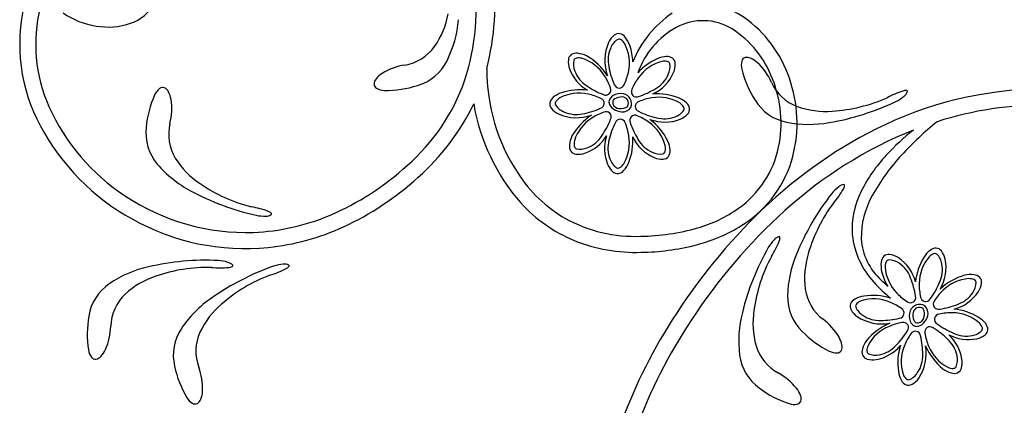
# Model space of a CAD drawing. Extents: x -4 to 4, y -4.07 to 4.07.
# Tile 3 of 40: x -3.83 to -2.42, y -1.64 to -1.09. Entities that reach past the tile are written whole.
import ezdxf

# ---------------------------------------------------------------- set-up
doc = ezdxf.new("R2010")
doc.units = 0

msp = doc.modelspace()

# ---------------------------------------------------------------- linework, layer by layer
at = {"color": 7, "linetype": 'CONTINUOUS'}
for centre, radius, start, end in [((-3.511988, -1.071083), 0.336844, 341.850791, 368.318873), ((-3.517782, -1.065373), 0.369479, 345.438302, 366.90363), ((-3.584171, -1.123454), 0.245777, 166.234962, 208.4917), ((-3.588662, -1.12345), 0.218373, 165.965974, 204.127451), ((-3.688103, -1.040055), 0.056106, 287.934616, 334.669774), ((-2.853797, -1.174149), 0.109051, 51.443331, 85.803945), ((-3.704795, -0.99039), 0.10806, 234.549148, 261.741289), ((-3.332809, -1.058155), 0.119431, 324.977801, 349.593912), ((-2.805597, -1.208556), 0.15706, 124.375328, 157.498527), ((-3.703304, -0.997136), 0.101628, 260.362993, 288.636922), ((-3.361809, -1.074987), 0.161657, 333.493781, 355.302555), ((-2.829126, -1.205765), 0.121741, 119.22126, 160.071562), ((-2.850186, -1.168814), 0.079212, 58.124049, 118.974632), ((-2.892139, -1.228144), 0.175212, 16.346174, 52.644039), ((-2.95822, -1.133649), 0.030066, 129.873752, 154.83235), ((-2.970876, -1.118456), 0.010293, 81.085138, 130.027511), ((-2.972527, -1.121711), 0.013811, 37.253884, 76.40626), ((-2.993032, -1.138528), 0.040324, 19.429169, 38.635462), ((-2.886349, -1.223955), 0.145143, 20.532558, 57.496089), ((-3.288772, -1.087717), 0.066412, 279.524456, 324.060341), ((-2.927468, -1.146419), 0.063349, 156.207472, 200.606324), ((-3.028388, -1.150715), 0.077721, 1.671927, 19.232327), ((-3.032853, -1.146663), 0.010293, 126.085087, 175.027679), ((-3.031719, -1.150132), 0.01381, 82.252927, 121.405525), ((-3.034327, -1.17652), 0.040321, 64.428055, 83.635486), ((-3.060929, -1.216813), 0.088397, 32.964981, 60.143789), ((-2.900089, -1.181435), 0.040323, 93.503862, 112.71061), ((-2.901376, -1.154948), 0.013811, 55.736234, 94.887496), ((-2.90007, -1.15154), 0.010294, 2.115101, 51.057256), ((-2.787441, -1.14943), 0.007169, 108.110609, 166.035506), ((-2.787001, -1.154401), 0.012084, 63.867095, 102.758802), ((-2.796709, -1.177101), 0.036762, 47.337163, 65.866247), ((-3.264246, -1.238671), 0.086523, 99.001676, 121.923012), ((-3.278343, -1.116896), 0.06826, 286.191839, 333.705801), ((-3.013162, -1.148457), 0.030065, 174.873713, 199.83367), ((-2.882479, -1.219956), 0.082667, 113.661901, 137.653687), ((-2.919824, -1.15235), 0.030064, 337.307044, 362.267228), ((-2.770488, -1.153669), 0.024644, 165.9823, 193.078172), ((-2.830879, -1.213278), 0.086523, 24.011744, 46.93308), ((-3.290338, -1.196298), 0.036762, 122.327532, 140.856389), ((-2.887709, -1.158837), 0.272463, 179.880464, 213.196872), ((-2.986285, -1.138486), 0.058732, 200.088031, 240.030019), ((-2.947495, -1.140051), 0.060341, 295.04863, 336.669173), ((-2.652559, -1.123946), 0.146257, 193.966242, 212.94585), ((-3.624804, -1.192541), 0.007169, 70.043409, 127.968092), ((-3.627522, -1.196726), 0.012084, 25.800662, 64.691924), ((-3.30975, -1.181041), 0.012083, 138.858379, 177.749864), ((-3.314666, -1.180179), 0.007168, 183.099894, 241.025436), ((-3.304347, -1.043303), 0.146253, 268.956002, 287.935837), ((-3.463531, -1.080078), 0.28807, 311.120248, 340.548644), ((-2.691427, -1.150493), 0.066413, 204.53444, 249.070324), ((-2.908193, -1.236572), 0.170076, 348.327071, 381.932196), ((-2.905406, -1.236363), 0.190301, 343.27618, 377.59646), ((-3.502903, -1.255644), 0.146254, 155.898519, 174.878581), ((-3.614071, -1.206331), 0.024643, 127.91451, 155.010608), ((-3.649163, -1.208613), 0.036763, 9.27141, 27.800267), ((-3.306181, -1.164903), 0.024643, 240.972468, 268.068566), ((-3.056327, -1.210502), 0.013811, 127.252994, 166.404256), ((-3.039511, -1.231007), 0.040323, 109.428941, 128.63569), ((-3.02629, -1.273538), 0.084847, 82.778748, 108.294781), ((-2.97355, -1.207113), 0.011347, 117.477155, 177.626983), ((-2.968071, -1.215257), 0.021129, 79.251184, 120.470308), ((-2.966374, -1.220455), 0.021418, 89.041717, 118.770779), ((-2.965644, -1.207803), 0.008772, 330.723004, 452.432004), ((-2.967172, -1.208833), 0.014654, 339.438787, 438.017251), ((-2.915901, -1.279165), 0.084665, 68.783474, 94.095541), ((-2.67944, -0.988458), 0.231362, 273.654472, 293.78191), ((-2.358705, -1.729502), 0.542019, 88.929435, 115.142625), ((-2.523556, -1.316247), 0.13187, 107.549301, 118.33311), ((-2.600031, -1.152578), 0.059279, 296.638028, 310.272753), ((-2.559108, -1.203501), 0.013652, 86.605816, 107.963231), ((-2.568692, -1.187372), 0.012554, 303.782849, 341.973746), ((-2.558208, -1.191326), 0.001456, 2.694444, 93.605784), ((-3.515474, -1.090969), 0.298446, 204.074991, 236.942523), ((-3.698369, -1.216025), 0.086523, 345.944147, 368.86571), ((-3.476953, -1.065714), 0.330758, 311.288066, 334.314224), ((-2.894258, -1.16064), 0.288712, 189.657873, 221.199304), ((-3.059581, -1.208851), 0.010294, 171.082992, 220.025803), ((-2.971624, -1.204516), 0.013433, 189.112332, 241.275018), ((-2.973108, -1.207011), 0.006418, 123.849176, 198.073695), ((-2.969792, -1.205283), 0.010126, 201.548555, 267.309447), ((-2.96739, -1.201635), 0.01406, 258.193486, 311.943408), ((-2.965936, -1.205164), 0.015284, 266.83317, 324.772248), ((-2.900556, -1.23755), 0.040324, 48.503573, 67.709866), ((-2.882736, -1.21791), 0.013811, 10.735902, 49.887388), ((-2.716909, -1.168124), 0.068261, 211.202324, 258.716066), ((-2.67428, -1.100306), 0.11943, 249.987741, 274.604305), ((-2.729852, -0.875964), 0.364826, 279.584459, 295.384702), ((-2.358845, -1.724512), 0.514141, 89.602817, 107.608122), ((-3.044391, -1.196198), 0.030064, 219.873592, 244.834003), ((-3.03167, -1.165818), 0.062986, 246.112127, 290.178528), ((-2.954894, -1.304299), 0.096585, 124.747001, 149.237597), ((-2.964828, -1.197557), 0.022951, 234.731872, 265.119152), ((-2.893944, -1.203027), 0.030064, 292.306452, 317.266636), ((-2.879403, -1.216423), 0.010293, 317.111888, 366.055355), ((-3.510523, -1.086224), 0.328273, 208.070846, 241.169581), ((-3.580802, -1.250747), 0.068261, 173.13504, 220.649001), ((-3.549868, -1.252579), 0.066413, 166.46674, 211.002624), ((-2.904871, -1.174346), 0.060752, 249.552398, 291.573659), ((-2.981092, -1.303162), 0.090517, 26.776719, 52.584028), ((-2.304382, -1.838215), 0.663519, 115.400525, 134.018861), ((-2.698048, -1.076651), 0.161657, 258.504179, 280.312953), ((-2.200866, -1.617935), 0.495319, 129.267578, 137.317074), ((-3.001516, -1.272303), 0.040323, 154.428396, 173.635145), ((-3.038998, -1.222362), 0.060336, 288.974373, 327.32706), ((-2.932167, -1.273412), 0.05901, 161.752295, 201.988976), ((-3.035203, -1.262139), 0.08466, 338.782927, 364.095673), ((-2.896098, -1.230547), 0.060336, 205.048293, 246.671718), ((-2.318265, -1.817788), 0.615881, 111.930406, 132.264098), ((-2.339451, -1.510663), 0.336761, 128.325161, 137.350765), ((-3.027906, -1.269695), 0.013811, 172.251303, 211.403456), ((-2.937477, -1.277951), 0.040322, 3.504788, 22.712447), ((-3.031375, -1.270828), 0.010293, 216.084869, 265.027898), ((-3.029581, -1.251138), 0.030065, 264.873582, 289.833313), ((-2.907583, -1.277968), 0.010294, 272.113218, 321.055153), ((-2.91099, -1.276663), 0.01381, 325.73434, 364.887384), ((-2.883062, -1.240907), 0.14459, 305.592494, 347.994285), ((-2.427509, -1.432154), 0.218811, 136.849198, 153.414523), ((-2.357782, -1.476755), 0.284268, 136.793892, 151.345995), ((-3.509551, -1.190362), 0.161658, 220.436716, 242.24549), ((-3.505422, -1.223639), 0.119431, 211.920523, 236.536861), ((-3.540264, -1.006379), 0.394163, 293.113956, 312.477724), ((-2.959069, -1.284095), 0.030065, 202.306679, 227.26641), ((-2.993593, -1.277484), 0.040324, 318.504209, 337.711185), ((-2.908392, -1.258214), 0.030064, 247.306645, 272.266376), ((-2.88311, -1.240908), 0.167652, 300.312524, 342.571034), ((-2.945318, -1.197706), 0.202977, 212.919112, 239.892713), ((-2.972466, -1.298636), 0.010294, 227.113741, 276.055895), ((-2.973952, -1.295303), 0.013811, 280.735457, 319.887833), ((-3.440518, -1.132397), 0.231369, 235.587202, 255.713958), ((-3.543576, -1.001465), 0.423065, 294.861142, 312.326302), ((-2.646751, -1.33708), 0.012553, 95.337174, 133.529185), ((-2.66038, -1.324188), 0.013652, 329.348117, 350.705077), ((-2.648305, -1.325985), 0.001456, 343.702762, 434.612738), ((-3.504986, -1.079766), 0.313567, 236.452868, 271.931877), ((-3.41085, -1.012756), 0.364823, 241.517232, 257.317704), ((-2.378338, -1.562709), 0.364834, 141.927083, 157.727098), ((-2.619692, -1.375294), 0.059275, 127.038357, 140.673996), ((-2.762566, -1.264739), 0.131873, 318.978456, 329.762266), ((-2.516365, -1.388558), 0.119841, 153.041676, 183.873116), ((-2.501794, -1.400405), 0.121299, 150.373883, 181.009498), ((-2.95346, -1.207621), 0.213254, 222.178859, 247.63717), ((-2.477009, -1.48882), 0.231373, 143.530322, 163.65685), ((-3.519909, -1.486589), 0.131877, 69.482522, 80.266102), ((-3.506975, -1.080234), 0.313173, 272.298502, 292.816816), ((-3.479198, -1.31058), 0.059274, 258.568684, 272.204551), ((-3.475979, -1.357292), 0.012553, 265.713025, 303.90526), ((-3.47838, -1.375898), 0.013652, 48.537715, 69.894221), ((-3.470164, -1.366868), 0.001456, 324.634628, 415.545578), ((-2.187397, -1.963937), 0.835226, 133.796749, 147.792497), ((-2.196574, -1.956237), 0.80019, 132.045264, 146.849349), ((-2.910557, -1.202031), 0.192205, 285.99023, 305.512592), ((-3.506138, -1.084669), 0.331765, 240.635618, 275.654038), ((-2.947946, -1.193697), 0.205172, 241.089356, 272.450197), ((-3.508981, -1.073514), 0.34315, 275.942908, 294.677808), ((-2.942545, -1.089626), 0.309074, 270.624886, 285.950623), ((-2.918238, -1.184245), 0.234304, 284.035592, 300.734968), ((-2.517246, -1.383748), 0.119386, 186.205711, 222.748248), ((-2.946434, -1.184817), 0.237026, 248.16381, 271.881731), ((-2.943971, -1.082614), 0.339143, 270.898865, 284.089125), ((-2.705567, -1.445284), 0.059276, 135.481919, 149.11733), ((-2.863127, -1.3569), 0.131875, 327.420601, 338.204182), ((-2.737944, -1.411457), 0.012554, 103.782006, 141.972903), ((-2.741111, -1.400709), 0.001456, 352.144389, 443.056899), ((-2.753319, -1.400705), 0.013652, 337.789261, 359.146448), ((-2.535882, -1.396746), 0.087385, 183.803265, 227.921996), ((-2.439328, -1.595229), 0.364819, 150.36917, 166.169641), ((-2.567146, -1.487598), 0.161657, 156.998636, 178.807637), ((-2.585, -1.459215), 0.119431, 162.707518, 187.323856), ((-2.583879, -1.435035), 0.010293, 82.048144, 130.991393), ((-2.586534, -1.454627), 0.030065, 57.241666, 82.201397), ((-2.499277, -1.450544), 0.040325, 128.440275, 147.646568), ((-2.515503, -1.429566), 0.01381, 90.669645, 129.822466), ((-2.516384, -1.426025), 0.010293, 37.046228, 85.98882), ((-2.532117, -1.438002), 0.030066, 12.242142, 37.200741), ((-3.562454, -1.797929), 0.364825, 87.316086, 103.116329), ((-3.54944, -1.492643), 0.059279, 72.428402, 86.063127), ((-3.533957, -1.448449), 0.012554, 40.72913, 78.919582), ((-3.525811, -1.440756), 0.001456, 289.089712, 380.002807), ((-3.447383, -1.497985), 0.059281, 94.422826, 108.057323), ((-3.449577, -1.451208), 0.012554, 62.724248, 100.914922), ((-3.444906, -1.441024), 0.001456, 311.082243, 401.994753), ((-2.547762, -1.53663), 0.231375, 151.973227, 172.099528), ((-2.554446, -1.440277), 0.040324, 173.439843, 192.646364), ((-2.580751, -1.436917), 0.013811, 135.669385, 174.821538), ((-2.603475, -1.479719), 0.060336, 14.983605, 56.6057), ((-2.461001, -1.47292), 0.084648, 148.716576, 174.032492), ((-2.562261, -1.443747), 0.060748, 329.486061, 371.508873), ((-3.610564, -1.600512), 0.161655, 102.387685, 124.196686), ((-3.559358, -1.674703), 0.231372, 88.91955, 109.046078), ((-3.54205, -1.312133), 0.131876, 264.36682, 275.150172), ((-3.345105, -1.78593), 0.364834, 109.311682, 125.111697), ((-3.388384, -1.670517), 0.231383, 110.915715, 131.041333), ((-3.53134, -1.429872), 0.013652, 274.73855, 296.09551), ((-3.508138, -1.327843), 0.131879, 286.362424, 297.145776), ((-3.454109, -1.433003), 0.013651, 296.734341, 318.091074), ((-2.522224, -1.432945), 0.073369, 192.724156, 211.046713), ((-2.465953, -1.493956), 0.040321, 83.440192, 102.647624), ((-2.462593, -1.467653), 0.01381, 45.669413, 84.822234), ((-3.663264, -1.523406), 0.06826, 123.984536, 171.498717), ((-3.597764, -1.56952), 0.11943, 108.096586, 132.712924), ((-2.438391, -1.312566), 0.225614, 222.430039, 230.749168), ((-3.562394, -2.458086), 1.389209, 45.291372, 45.832014), ((-2.448753, -1.541306), 0.090516, 106.711684, 132.518992), ((-2.480305, -1.461871), 0.030066, 327.242807, 352.202085), ((-2.460712, -1.464526), 0.010294, 352.04891, 400.990626), ((-3.632952, -1.529837), 0.066412, 133.630568, 178.166452), ((-2.637729, -1.46492), 0.066414, 188.241188, 232.776631), ((-2.505397, -1.444928), 0.060338, 284.984241, 326.604562), ((-3.463655, -1.620896), 0.161656, 124.383374, 146.192376), ((-3.463395, -1.587366), 0.119431, 130.092074, 154.708412), ((-2.660527, -1.485907), 0.068262, 178.595715, 226.109677), ((-2.628826, -1.498967), 0.010293, 161.019178, 209.961333), ((-2.62591, -1.501162), 0.013811, 117.187845, 156.338662), ((-2.612935, -1.524289), 0.040323, 99.366411, 118.572932), ((-2.606673, -1.573772), 0.090184, 73.553962, 98.175284), ((-2.539195, -1.511115), 0.014653, 59.370822, 157.951557), ((-2.637106, -1.548655), 0.161655, 165.441265, 187.250266), ((-2.658933, -1.523202), 0.11943, 171.149805, 195.766143), ((-2.611658, -1.489164), 0.030064, 209.807847, 234.76803), ((-2.533027, -1.513122), 0.021129, 159.186572, 200.407027), ((-2.527611, -1.512361), 0.021419, 168.976276, 198.70376), ((-2.539942, -1.509431), 0.008771, 50.656242, 172.365923), ((-2.546319, -1.510072), 0.014058, 338.126475, 391.880517), ((-2.542592, -1.509257), 0.015284, 346.767816, 404.707108), ((-2.498599, -1.587411), 0.084656, 58.717517, 84.030943), ((-3.58685, -1.539328), 0.146256, 169.754819, 188.734426), ((-2.254505, -1.928278), 0.759459, 147.370303, 160.622466), ((-2.234728, -1.938457), 0.758547, 146.397776, 159.805028), ((-2.729612, -1.587177), 0.086523, 30.378848, 53.300638), ((-2.593709, -1.461113), 0.063349, 236.143625, 280.541374), ((-2.547719, -1.604826), 0.088401, 112.900947, 140.077947), ((-2.542003, -1.517093), 0.011347, 197.412624, 257.564162), ((-2.542027, -1.516642), 0.006417, 203.781354, 278.012258), ((-2.544223, -1.514744), 0.013431, 269.045993, 321.210636), ((-2.543149, -1.513073), 0.010126, 281.486523, 347.242356), ((-2.549886, -1.506838), 0.022948, 314.665886, 345.054743), ((-2.476219, -1.549125), 0.040322, 38.439687, 57.646891), ((-2.455243, -1.532902), 0.013811, 0.671011, 39.823164), ((-3.785831, -1.525732), 0.086524, 335.767448, 358.688784), ((-3.5414, -1.56914), 0.068261, 145.980148, 193.49433), ((-3.510885, -1.56375), 0.066413, 155.625804, 200.161909), ((-2.603295, -1.432836), 0.146254, 224.365266, 243.345329), ((-2.451702, -1.532021), 0.010294, 307.048336, 355.990709), ((-2.686813, -1.561787), 0.036761, 11.445735, 29.97482), ((-2.582744, -1.571588), 0.040322, 144.364013, 163.570534), ((-2.538428, -1.584198), 0.060335, 8.909269, 47.261956), ((-2.469494, -1.487939), 0.059005, 241.68512, 281.924023), ((-2.463678, -1.51629), 0.030065, 282.24211, 307.202067), ((-3.707114, -1.557419), 0.024643, 189.621984, 216.718081), ((-3.740347, -1.54592), 0.036762, 316.834075, 335.362932), ((-2.710253, -1.536586), 0.066413, 196.683787, 241.219671), ((-2.658194, -1.541354), 0.024643, 244.234259, 271.330356), ((-2.657782, -1.558824), 0.007169, 271.274698, 329.200025), ((-2.662536, -1.557302), 0.012084, 334.552195, 373.44368), ((-2.608271, -1.564408), 0.01381, 162.186616, 201.338547), ((-2.611799, -1.517638), 0.058732, 280.023241, 319.96434), ((-2.485819, -1.580629), 0.084844, 162.713929, 188.229962), ((-2.592817, -1.567101), 0.062982, 326.045848, 370.114235), ((-2.443054, -1.515711), 0.096582, 204.680968, 229.171564), ((-3.721117, -1.567872), 0.007168, 216.662447, 274.587989), ((-3.72263, -1.563115), 0.012084, 279.941283, 318.832768), ((-2.729723, -1.560693), 0.06826, 187.037835, 234.552016), ((-2.611885, -1.564918), 0.010293, 206.019055, 254.962304), ((-2.606677, -1.545845), 0.030064, 254.808813, 279.768544), ((-2.508447, -1.579955), 0.030063, 344.809159, 369.76889), ((-3.464583, -1.555284), 0.146258, 191.750246, 210.729853), ((-3.654175, -1.617203), 0.086524, 357.763182, 380.684518), ((-2.783191, -1.671007), 0.086524, 38.820894, 61.74223), ((-2.530005, -1.586215), 0.040321, 189.362511, 208.569715), ((-2.482706, -1.556018), 0.040325, 234.366763, 253.572374), ((-2.489886, -1.581548), 0.013811, 252.18853, 291.33957), ((-2.489376, -1.585162), 0.010293, 296.020834, 344.964302), ((-2.553133, -1.599188), 0.01381, 207.18672, 246.339319), ((-2.56513, -1.584935), 0.030063, 299.807804, 324.767535), ((-3.604439, -1.618885), 0.036762, 338.829305, 357.358162), ((-2.6809, -1.499791), 0.146257, 232.807892, 251.7875), ((-2.744583, -1.639609), 0.036762, 19.888521, 38.417378), ((-2.555327, -1.602103), 0.010293, 251.018959, 299.961551), ((-3.569319, -1.617101), 0.024643, 211.618208, 238.714306), ((-3.581572, -1.628194), 0.012084, 301.937987, 340.829472), ((-2.716301, -1.632415), 0.007169, 279.718163, 337.64392), ((-2.721227, -1.631608), 0.012084, 342.994189, 381.885674), ((-3.578388, -1.632038), 0.007169, 238.660263, 296.585805), ((-2.719274, -1.615195), 0.024643, 252.676054, 279.772152)]:
    msp.add_arc(centre, radius, start, end, dxfattribs=at)
at = {"color": 2, "linetype": 'CONTINUOUS'}
for centre, radius, start, end in [((-2.943758, -1.146021), 0.042407, 155.704305, 192.571152), ((-2.958985, -1.137842), 0.025192, 121.809326, 158.411956), ((-2.970502, -1.121453), 0.005319, 54.953794, 109.342219), ((-2.978269, -1.132183), 0.018566, 30.774099, 54.343045), ((-3.01482, -1.150189), 0.05927, 347.249674, 387.649645), ((-3.030469, -1.148518), 0.00532, 99.953508, 154.340634), ((-3.028374, -1.1616), 0.018568, 75.776431, 99.343335), ((-3.041488, -1.200176), 0.059272, 32.249919, 72.64878), ((-3.010738, -1.151963), 0.02519, 166.809352, 203.414439), ((-2.877556, -1.13646), 0.109221, 189.907077, 204.194607), ((-2.894115, -1.205418), 0.059274, 104.491963, 144.889713), ((-2.90529, -1.166233), 0.018567, 77.794537, 101.362802), ((-2.902544, -1.153273), 0.00532, 22.800379, 77.184907), ((-2.922422, -1.15573), 0.02519, 333.72606, 370.332264), ((-2.994187, -1.146981), 0.042406, 200.703516, 237.571033), ((-3.051494, -1.208888), 0.072412, 18.482773, 33.855739), ((-3.028067, -1.149271), 0.072421, 333.483931, 348.855071), ((-2.884524, -1.214637), 0.07245, 143.287728, 158.653165), ((-2.938706, -1.149926), 0.042409, 299.568963, 336.435141), ((-2.954127, -1.093393), 0.109237, 234.907705, 249.193409), ((-2.989492, -1.18901), 0.00735, 242.110322, 384.756401), ((-2.970159, -1.17906), 0.00735, 197.10909, 339.753808), ((-3.027848, -1.252797), 0.059272, 77.250486, 117.64868), ((-3.028765, -1.266041), 0.072421, 63.484641, 78.855781), ((-2.945491, -1.191671), 0.00735, 152.388454, 295.023792), ((-2.97605, -1.094394), 0.109255, 287.948818, 302.232467), ((-2.913289, -1.258731), 0.059272, 59.49145, 99.890088), ((-3.056584, -1.208477), 0.00532, 144.95566, 199.343435), ((-3.040196, -1.196961), 0.025191, 211.810153, 248.414124), ((-3.045854, -1.216245), 0.018566, 120.774326, 144.342818), ((-2.998977, -1.208134), 0.00735, 287.108678, 429.753547), ((-2.939897, -1.212683), 0.00735, 107.386813, 250.028202), ((-2.913033, -1.272016), 0.072432, 98.284724, 113.654039), ((-2.893483, -1.223122), 0.018566, 32.795897, 56.364615), ((-2.882378, -1.2159), 0.00532, 337.799643, 392.185687), ((-3.032016, -1.181737), 0.042404, 245.702558, 282.571861), ((-3.041583, -1.115513), 0.109241, 279.907803, 294.192595), ((-2.969147, -1.289475), 0.072417, 108.483344, 123.855169), ((-2.989027, -1.227468), 0.00735, 332.113913, 474.757269), ((-2.947714, -1.232548), 0.00735, 62.38405, 205.031491), ((-2.970672, -1.293499), 0.072433, 53.285973, 68.654832), ((-2.892725, -1.122302), 0.109241, 242.948097, 257.233345), ((-2.905581, -1.18796), 0.042411, 254.569518, 291.434133), ((-2.89817, -1.203581), 0.025191, 288.726427, 325.331514), ((-2.977864, -1.279463), 0.05927, 122.24902, 162.648769), ((-3.084659, -1.192093), 0.109255, 324.908051, 339.191244), ((-2.878343, -1.285314), 0.109243, 152.948211, 167.233231), ((-2.968726, -1.238142), 0.00735, 17.385269, 160.027415), ((-3.02809, -1.265014), 0.072465, 8.287424, 23.649439), ((-2.850433, -1.201988), 0.109259, 197.94861, 212.231575), ((-2.961461, -1.283923), 0.059273, 14.490542, 54.889847), ((-3.031057, -1.232162), 0.042407, 290.703396, 327.57069), ((-3.014771, -1.26475), 0.05927, 329.490561, 369.890976), ((-3.016437, -1.266349), 0.018568, 165.779122, 189.344892), ((-3.029519, -1.268445), 0.00532, 189.950818, 244.336644), ((-2.944004, -1.272458), 0.04241, 164.569241, 201.434078), ((-2.905971, -1.239335), 0.042406, 209.568502, 246.436243), ((-2.922276, -1.272751), 0.018567, 347.796914, 371.364726), ((-3.026075, -1.248714), 0.02519, 256.809017, 293.414774), ((-2.911772, -1.255616), 0.025192, 243.725195, 280.328271), ((-2.909316, -1.275495), 0.00532, 292.79843, 347.186855), ((-2.959625, -1.279869), 0.025189, 198.724844, 235.332389), ((-2.979165, -1.284557), 0.018566, 302.796911, 326.365629), ((-2.971943, -1.295661), 0.00532, 247.802871, 302.189348), ((-2.512248, -1.44106), 0.018567, 112.73052, 136.297878), ((-2.517418, -1.428863), 0.00532, 57.739381, 112.126291), ((-2.532309, -1.442259), 0.025191, 8.661552, 45.265746), ((-2.570324, -1.442742), 0.018567, 157.729805, 181.297843), ((-2.582604, -1.437774), 0.00532, 102.733975, 157.119802), ((-2.58366, -1.457776), 0.025191, 53.661038, 90.265455), ((-2.592217, -1.472792), 0.042405, 19.503418, 56.371605), ((-2.480652, -1.466782), 0.059269, 139.426067, 179.825816), ((-2.548979, -1.446827), 0.042406, 334.503984, 371.371277), ((-2.529783, -1.438583), 0.05928, 184.430106, 224.823413), ((-2.653421, -1.499856), 0.109251, 7.883434, 22.167083), ((-2.467539, -1.468852), 0.072417, 178.219183, 193.591008), ((-2.611384, -1.422691), 0.109241, 322.883005, 337.167796), ((-2.464264, -1.518614), 0.059271, 94.426457, 134.825095), ((-2.468417, -1.478083), 0.018568, 67.732531, 91.299208), ((-2.483451, -1.464745), 0.02519, 323.660563, 360.265203), ((-2.46345, -1.465801), 0.00532, 12.733325, 67.120451), ((-2.519078, -1.430805), 0.072385, 223.216745, 238.595187), ((-2.456451, -1.529353), 0.072424, 133.219948, 148.590404), ((-2.49847, -1.456186), 0.042408, 289.504535, 326.370489), ((-2.625811, -1.499123), 0.005319, 134.888424, 189.2749), ((-2.616602, -1.508646), 0.018566, 110.71407, 134.281655), ((-2.605262, -1.547784), 0.059274, 67.186378, 107.583684), ((-2.608487, -1.560672), 0.072431, 53.419792, 68.788195), ((-2.552303, -1.486769), 0.00735, 232.318569, 374.960563), ((-2.530638, -1.484933), 0.00735, 187.318541, 329.966739), ((-2.512445, -1.496102), 0.00735, 142.320227, 284.968424), ((-2.525529, -1.394996), 0.109238, 277.883335, 292.168354), ((-2.607663, -1.490648), 0.02519, 201.745797, 238.350884), ((-2.569031, -1.508853), 0.00735, 277.048257, 419.6901), ((-2.51061, -1.517767), 0.00735, 97.318932, 239.964104), ((-2.494523, -1.580903), 0.072454, 88.224429, 103.588268), ((-2.492461, -1.567758), 0.059275, 49.427438, 89.82341), ((-2.596947, -1.477085), 0.042406, 235.639765, 272.506389), ((-2.594791, -1.410212), 0.109239, 269.84188, 284.1269), ((-2.553878, -1.594139), 0.072402, 98.417272, 113.792291), ((-2.562613, -1.529627), 0.00735, 322.048076, 464.689011), ((-2.448373, -1.437032), 0.109229, 232.881576, 247.167966), ((-2.466736, -1.536157), 0.018567, 22.731163, 46.298748), ((-2.560705, -1.582774), 0.059272, 112.185533, 152.582839), ((-2.650596, -1.478076), 0.109263, 314.842723, 329.124546), ((-2.493636, -1.581755), 0.072415, 143.418738, 158.790791), ((-2.545441, -1.542308), 0.00735, 7.044939, 149.68769), ((-2.524667, -1.53589), 0.00735, 52.045143, 194.687894), ((-2.460135, -1.527149), 0.072423, 188.420253, 203.79071), ((-2.576199, -1.623853), 0.109236, 44.842345, 59.127364), ((-2.472504, -1.499425), 0.042407, 244.504768, 281.371615), ((-2.467934, -1.516097), 0.025189, 278.658974, 315.265401), ((-2.454539, -1.530986), 0.00532, 327.734532, 382.121441), ((-2.644058, -1.568069), 0.109215, 359.842699, 374.130458), ((-2.527392, -1.578094), 0.042407, 10.64062, 47.506574), ((-2.596395, -1.563119), 0.018568, 155.713217, 179.279214), ((-2.609642, -1.562896), 0.00532, 179.886421, 234.272031), ((-2.602803, -1.544072), 0.025189, 246.743383, 283.349587), ((-2.604817, -1.526902), 0.042407, 280.64062, 317.506574), ((-2.506513, -1.578539), 0.05927, 157.185242, 197.584103), ((-2.471523, -1.533985), 0.059268, 202.183841, 242.5847), ((-2.577206, -1.570224), 0.042404, 325.637938, 362.506572), ((-2.510224, -1.576079), 0.025191, 336.745507, 373.348584), ((-2.563645, -1.58094), 0.025189, 291.744034, 328.350015), ((-2.491175, -1.569673), 0.018567, 245.714008, 269.280232), ((-2.491398, -1.582919), 0.00532, 269.888924, 324.275833), ((-2.545646, -1.589878), 0.018567, 200.712528, 224.278979), ((-2.555171, -1.599087), 0.005319, 224.888316, 279.275009)]:
    msp.add_arc(centre, radius, start, end, dxfattribs=at)

doc.saveas('drawing.dxf')
